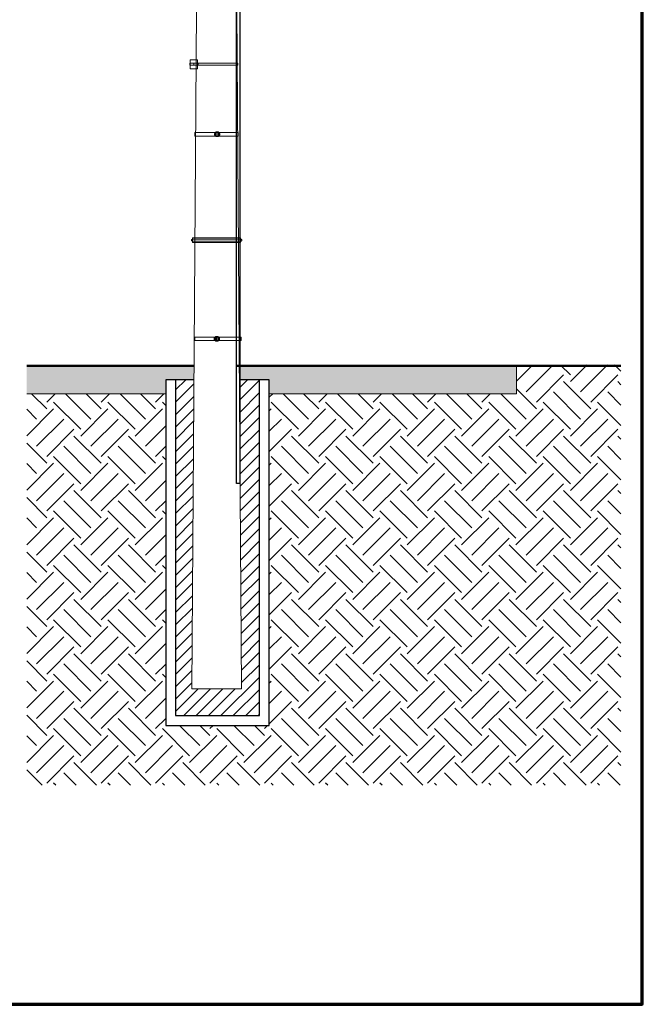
# Model space of a CAD drawing. Header units: centimetres. Extents: x -4644 to 5368, y -667 to 1552.
# Tile 5 of 48: x -1575 to -1130, y -625 to 79. Entities that reach past the tile are written whole.
import ezdxf

# ---------------------------------------------------------------- set-up
doc = ezdxf.new("R2010")
doc.units = ezdxf.units.CM
doc.header["$MEASUREMENT"] = 0
doc.layers.get('0').update_dxf_attribs({"linetype": 'CONTINUOUS'})
doc.layers.add('Warstwa 1', color=7, linetype='CONTINUOUS')

msp = doc.modelspace()

# ---------------------------------------------------------------- hatches: boundary and pattern name
h = msp.add_hatch()
h.set_pattern_fill('EARTH1', color=8, scale=110, angle=45)
edge = h.paths.add_edge_path()
edge.add_line((-1219.88, -468.16), (-1145.1, -468.16))
edge.add_line((-1145.1, -468.16), (-1145.1, -188.46))
edge.add_line((-1145.1, -188.46), (-1145.1, -168.46))
edge.add_line((-1145.1, -168.46), (-1145.1, -167.72))
edge.add_line((-1145.1, -167.72), (-1219.88, -168.16))
edge.add_line((-1219.88, -168.16), (-1270.83, -168.46))
edge.add_spline(control_points=[(-1270.83, -168.46), (-1252.71, -168.46), (-1235.46, -168.46), (-1219.88, -168.46)], knot_values=[0.613614, 0.613614, 0.613614, 0.613614, 0.714676, 0.714676, 0.714676, 0.714676], degree=3, periodic=0)
edge.add_line((-1219.88, -168.46), (-1219.88, -188.46))
edge.add_line((-1219.88, -188.46), (-1396.56, -188.46))
edge.add_line((-1396.56, -188.46), (-1396.56, -425.46))
edge.add_line((-1396.56, -425.46), (-1470.56, -425.46))
edge.add_line((-1470.56, -425.46), (-1470.56, -188.46))
edge.add_line((-1470.56, -188.46), (-1570, -188.46))
edge.add_line((-1570, -188.46), (-1570, -468.16))
edge.add_line((-1570, -468.16), (-1219.88, -468.16))
at = {"lineweight": 13}
h = msp.add_hatch(dxfattribs=at)
h.set_pattern_fill('CONCRETE2', color=8, scale=20, style=0)
edge = h.paths.add_edge_path()
edge.add_line((-1417.53, -178.46), (-1403.56, -178.46))
edge.add_line((-1403.56, -178.46), (-1396.56, -178.46))
edge.add_line((-1396.56, -178.46), (-1396.56, -188.46))
edge.add_line((-1396.56, -188.46), (-1219.88, -188.46))
edge.add_line((-1219.88, -188.46), (-1219.88, -168.46))
edge.add_spline(control_points=[(-1219.88, -168.46), (-1276.37, -168.46), (-1354.64, -168.46), (-1417.53, -168.46)], knot_values=[0.348366, 0.348366, 0.348366, 0.348366, 0.714676, 0.714676, 0.714676, 0.714676], degree=3, periodic=0)
edge.add_spline(control_points=[(-1417.53, -168.46), (-1417.53, -171.87), (-1417.53, -175.21), (-1417.53, -178.46)], knot_values=[0.187406, 0.187406, 0.187406, 0.187406, 0.191631, 0.191631, 0.191631, 0.191631], degree=3, periodic=0)
edge = h.paths.add_edge_path()
edge.add_spline(control_points=[(-1450.35, -168.46), (-1493.33, -168.46), (-1570, -168.46), (-1570, -168.46)], knot_values=[0, 0, 0, 0, 0.281186, 0.281186, 0.281186, 0.281186], degree=3, periodic=0)
edge.add_line((-1570, -168.46), (-1570, -188.46))
edge.add_line((-1570, -188.46), (-1470.56, -188.46))
edge.add_line((-1470.56, -188.46), (-1470.56, -178.46))
edge.add_line((-1470.56, -178.46), (-1463.56, -178.46))
edge.add_line((-1463.56, -178.46), (-1450.42, -178.46))
edge.add_line((-1450.42, -178.46), (-1450.42, -178.46))
edge.add_spline(control_points=[(-1450.42, -178.46), (-1450.39, -175.15), (-1450.37, -171.82), (-1450.35, -168.46)], knot_values=[0.886532, 0.886532, 0.886532, 0.886532, 0.889334, 0.889334, 0.889334, 0.889334], degree=3, periodic=0)
h = msp.add_hatch()
h.set_pattern_fill('EARTH1', color=8, scale=108.310296, angle=45)
h.set_pattern_definition([(45, (-1611.85, 155.117), (0, 38.2935), [27.0776, -27.0776]), (45, (-1619.03, 162.297), (0, 38.2935), [27.0776, -27.0776]), (45, (-1626.21, 169.477), (0, 38.2935), [27.0776, -27.0776]), (135, (-1626.21, 174.264), (-38.2935, 3e-15), [27.0776, -27.0776]), (135, (-1619.03, 181.444), (-38.2935, 3e-15), [27.0776, -27.0776]), (135, (-1611.85, 188.624), (-38.2935, 3e-15), [27.0776, -27.0776])])
edge = h.paths.add_edge_path()
edge.add_spline(control_points=[(-1417.86, -168.46), (-1417.84, -171.81), (-1417.81, -175.15), (-1417.79, -178.46)], knot_values=[0, 0, 0, 0, 0.001417, 0.001417, 0.001417, 0.001417], degree=3, periodic=0)
edge.add_line((-1417.79, -178.46), (-1417.53, -178.46))
edge.add_line((-1417.53, -178.46), (-1417.53, -168.46))
edge.add_spline(control_points=[(-1417.53, -168.46), (-1417.64, -168.46), (-1417.75, -168.46), (-1417.86, -168.46)], knot_values=[0.999364, 0.999364, 0.999364, 0.999364, 1, 1, 1, 1], degree=3, periodic=0)
h = msp.add_hatch()
h.set_pattern_fill('ANSI31', color=8, scale=50, style=0)
h.set_pattern_definition([(45, (-1428.449, -389.2986), (-4.41942, 4.41942), [])])
edge = h.paths.add_edge_path()
edge.add_spline(control_points=[(-1417.86, -178.46), (-1416.96, -309.11), (-1416.34, -399.35), (-1416.34, -399.35), (-1416.34, -399.35), (-1416.34, -399.35), (-1451.92, -399.35), (-1451.92, -399.35)], knot_values=[0, 0, 0, 0, 0.055219, 0.055219, 0.055219, 0.055219, 0.255219, 0.255219, 0.255219, 0.255219], degree=3, periodic=0)
edge.add_spline(control_points=[(-1451.92, -399.35), (-1451.92, -399.35), (-1451.31, -309.11), (-1450.42, -178.46)], knot_values=[0.889561, 0.889561, 0.889561, 0.889561, 1, 1, 1, 1], degree=3, periodic=0)
edge.add_line((-1450.42, -178.46), (-1463.56, -178.46))
edge.add_line((-1463.56, -178.46), (-1463.56, -418.46))
edge.add_line((-1463.56, -418.46), (-1403.56, -418.46))
edge.add_line((-1403.56, -418.46), (-1403.56, -178.46))
edge.add_line((-1403.56, -178.46), (-1417.86, -178.46))

# ---------------------------------------------------------------- linework, layer by layer
at = {"color": 7, "lineweight": 13}
for points in [[(-1219.88, -188.46), (-1219.88, -168.46)], [(-1570, -188.46), (-1470.56, -188.46)], [(-1396.56, -188.46), (-1219.88, -188.46)]]:
    msp.add_lwpolyline(points, dxfattribs=at)
for points in [[(-1450.42, -178.46), (-1470.56, -178.46), (-1470.56, -425.46), (-1396.56, -425.46), (-1396.56, -178.46), (-1417.86, -178.46)], [(-1463.56, -178.46), (-1463.56, -418.46), (-1403.56, -418.46), (-1403.56, -178.46), (-1417.86, -178.46)]]:
    msp.add_lwpolyline(points)
msp.add_open_spline([(-1417.53, 285.17), (-1417.53, 285.17), (-1417.53, -252.73), (-1417.53, -252.73), (-1417.53, -252.73), (-1417.53, -252.73), (-1419.88, -252.73), (-1419.88, -252.73), (-1419.88, -252.73), (-1419.88, -252.73), (-1419.88, 285.23), (-1419.88, 285.23)], degree=3, knots=[0, 0, 0, 0, 0.25, 0.25, 0.25, 0.25, 0.5, 0.5, 0.5, 0.5, 1, 1, 1, 1])
at = {"layer": 'Warstwa 1', "color": 7, "lineweight": 18}
for points in [[(-1453.03, 43.64), (-1447.82, 43.64), (-1447.82, 50.2), (-1453.03, 50.2), (-1453.03, 43.64)], [(-1453.4, 46.27), (-1447.41, 46.27), (-1447.41, 47.74), (-1453.4, 47.74), (-1453.4, 46.27)], [(-1450.42, 46.27), (-1418.98, 46.27), (-1418.98, 47.74), (-1450.42, 47.74), (-1450.42, 46.27)], [(-1449.8, -4.36), (-1418.89, -4.36), (-1418.89, -1.81), (-1449.8, -1.81), (-1449.8, -4.36)], [(-1435.68, -3.74), (-1435.09, -3.74), (-1435.09, -2.44), (-1435.68, -2.44), (-1435.68, -3.74)], [(-1434.72, -4.71), (-1433.91, -4.71), (-1433.91, -1.41), (-1434.72, -1.41), (-1434.72, -4.71)], [(-1433.69, -4.71), (-1432.88, -4.71), (-1432.88, -1.41), (-1433.69, -1.41), (-1433.69, -4.71)], [(-1432.43, -3.74), (-1431.84, -3.74), (-1431.84, -2.44), (-1432.43, -2.44), (-1432.43, -3.74)], [(-1451.48, -80.34), (-1417.22, -80.34), (-1417.22, -77.06), (-1451.48, -77.06), (-1451.48, -80.34)], [(-1435.02, -150.85), (-1434.21, -150.85), (-1434.21, -147.55), (-1435.02, -147.55), (-1435.02, -150.85)], [(-1433.98, -150.85), (-1433.17, -150.85), (-1433.17, -147.55), (-1433.98, -147.55), (-1433.98, -150.85)], [(-1449.8, -150.51), (-1416.76, -150.51), (-1416.76, -147.95), (-1449.8, -147.95), (-1449.8, -150.51)], [(-1435.98, -149.88), (-1435.39, -149.88), (-1435.39, -148.59), (-1435.98, -148.59), (-1435.98, -149.88)], [(-1432.73, -149.88), (-1432.14, -149.88), (-1432.14, -148.59), (-1432.73, -148.59), (-1432.73, -149.88)]]:
    msp.add_lwpolyline(points, close=True, dxfattribs=at)
at = {"layer": 'Warstwa 1', "color": 250, "lineweight": 70}
msp.add_open_spline([(-2181.25, -624.77), (-2181.25, -624.77), (-2181.25, 905.01), (-2181.25, 905.01), (-2181.25, 905.01), (-2181.25, 905.01), (-1129.83, 905.01), (-1129.83, 905.01), (-1129.83, 905.01), (-1129.83, 905.01), (-1129.83, -624.77), (-1129.83, -624.77), (-1129.83, -624.77), (-1129.83, -624.77), (-2181.25, -624.77), (-2181.25, -624.77)], degree=3, knots=[0, 0, 0, 0, 0.2, 0.2, 0.2, 0.2, 0.4, 0.4, 0.4, 0.4, 0.6, 0.6, 0.6, 0.6, 1, 1, 1, 1], dxfattribs=at)
at = {"layer": 'Warstwa 1', "color": 7, "lineweight": 20}
msp.add_open_spline([(-1451.92, -399.35), (-1451.92, -399.35), (-1416.34, -399.35), (-1416.34, -399.35), (-1416.34, -399.35), (-1416.34, -399.35), (-1424.47, 780.16), (-1424.47, 780.16), (-1424.47, 780.16), (-1424.47, 780.16), (-1443.89, 780.16), (-1443.89, 780.16), (-1443.89, 780.16), (-1443.89, 780.16), (-1451.92, -399.35), (-1451.92, -399.35)], degree=3, knots=[0, 0, 0, 0, 0.2, 0.2, 0.2, 0.2, 0.4, 0.4, 0.4, 0.4, 0.6, 0.6, 0.6, 0.6, 1, 1, 1, 1], dxfattribs=at)
at = {"layer": 'Warstwa 1', "color": 7, "lineweight": 18}
msp.add_open_spline([(-1451.76, -78.13), (-1451.76, -78.13), (-1416.62, -78.13), (-1416.62, -78.13), (-1416.62, -78.13), (-1416.38, -78.13), (-1416.19, -78.34), (-1416.19, -78.59), (-1416.19, -78.59), (-1416.19, -78.59), (-1416.19, -78.9), (-1416.19, -78.9), (-1416.19, -78.9), (-1416.19, -79.16), (-1416.38, -79.36), (-1416.62, -79.36), (-1416.62, -79.36), (-1416.62, -79.36), (-1451.76, -79.36), (-1451.76, -79.36), (-1451.76, -79.36), (-1452, -79.36), (-1452.19, -79.16), (-1452.19, -78.9), (-1452.19, -78.9), (-1452.19, -78.9), (-1452.19, -78.59), (-1452.19, -78.59), (-1452.19, -78.59), (-1452.19, -78.34), (-1452, -78.13), (-1451.76, -78.13)], degree=3, knots=[0, 0, 0, 0, 0.111111, 0.111111, 0.111111, 0.111111, 0.222222, 0.222222, 0.222222, 0.222222, 0.333333, 0.333333, 0.333333, 0.333333, 0.444444, 0.444444, 0.444444, 0.444444, 0.555556, 0.555556, 0.555556, 0.555556, 0.666667, 0.666667, 0.666667, 0.666667, 0.777778, 0.777778, 0.777778, 0.777778, 1, 1, 1, 1], dxfattribs=at)
at = {"layer": 'Warstwa 1', "color": 10, "lineweight": 50}
for points in [[(-1570, -168.46), (-1570, -168.46), (-1493.33, -168.46), (-1450.35, -168.46)], [(-1419.88, -168.46), (-1307.92, -168.46), (-1145.1, -168.46), (-1145.1, -168.46)]]:
    msp.add_open_spline(points, degree=3, dxfattribs=at)

doc.saveas('drawing.dxf')
